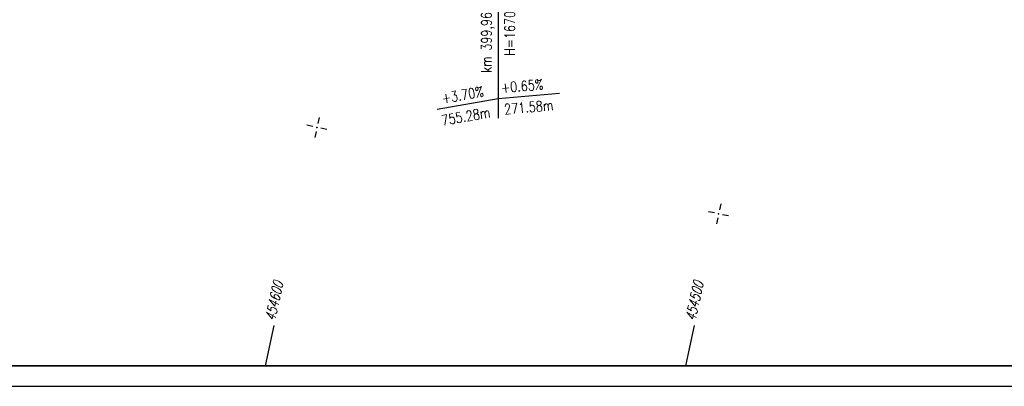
# Model space of a CAD drawing. Extents: x 0 to 1135, y 0 to 420.
# Tile 14 of 61: x 526 to 765, y 0 to 89. Entities that reach past the tile are written whole.
import ezdxf

# ---------------------------------------------------------------- set-up
doc = ezdxf.new("R2010")
doc.units = 0
doc.header["$LTSCALE"] = 2
doc.header["$MEASUREMENT"] = 0
doc.linetypes.add('AUSGEZOGEN', pattern=[0])
doc.layers.get('0').update_dxf_attribs({"color": 8, "linetype": 'AUSGEZOGEN'})
for name, color, linetype in [('NETZ', 250, 'AUSGEZOGEN'), ('NZ', 8, 'AUSGEZOGEN'), ('RAHMEN', 250, 'AUSGEZOGEN')]:
    doc.layers.add(name, color=color, linetype=linetype)
doc.styles.add('ROMANS', font='romans.shx', dxfattribs={"width": 0.8})

# ---------------------------------------------------------------- blocks, each defined once
blk = doc.blocks.new('IKR')
at = {"color": 0}
for p, q in [((0, 1), (0, 2.5)), ((-2.5, 0), (-1, 0)), ((1, 0), (2.5, 0)), ((0, -2.5), (0, -1))]:
    blk.add_line(p, q, dxfattribs=at)
blk.add_circle((0, 0), 0.05, dxfattribs=at)
blk.add_point((0, 0), dxfattribs=at)

msp = doc.modelspace()

# ---------------------------------------------------------------- linework, layer by layer
at = {"layer": 'NETZ'}
for p, q in [((585.36, 5.02), (587.47, 14.8)), ((687.66, 5.02), (689.76, 14.8))]:
    msp.add_line(p, q, dxfattribs=at)
at = {"layer": 'NZ'}
for p, q in [((641.95, 214.13), (641.95, 65.36)), ((627.18, 67.54), (641.95, 70.14)), ((641.95, 70.14), (656.9, 71.45))]:
    msp.add_line(p, q, dxfattribs=at)
at = {"layer": 'RAHMEN'}
msp.add_line((0, 0), (950, 0), dxfattribs=at)
at = {"layer": 'RAHMEN', "const_width": 0.35}
msp.add_lwpolyline([(25, 5), (1130, 5), (1130, 415), (25, 415), (25, 5)], dxfattribs=at)

# ---------------------------------------------------------------- block references
at = {"layer": 'NETZ', "rotation": 167.8412}
for p in [(597.87, 63.08), (695.63, 42.02)]:
    msp.add_blockref('IKR', p, dxfattribs=at)

# ---------------------------------------------------------------- texts
at = {"layer": 'NETZ', "style": 'ROMANS', "oblique": 16.6, "width": 0.75}
for s, p in [('454600', (587.68, 15.77)), ('454500', (689.97, 15.77))]:
    msp.add_text(s, height=2.5, rotation=77.8412, dxfattribs=at).set_placement(p)
at = {"layer": 'NZ', "style": 'ROMANS', "width": 0.8}
for s, rotation, p in [('km 399,969.72', 89.9998, (640.37, 76.36)), ('H=16700m', 89.9998, (646.06, 80.47)), ('+0.65%%%', 4.9998, (642.8, 71.45)), ('+3.70%%%', 9.9998, (628.5, 68.87)), ('755.28m', 9.9998, (628.43, 63.5)), ('271.58m', 4.9998, (643.56, 66.23))]:
    msp.add_text(s, height=2.5, rotation=rotation, dxfattribs=at).set_placement(p)

doc.saveas('drawing.dxf')
